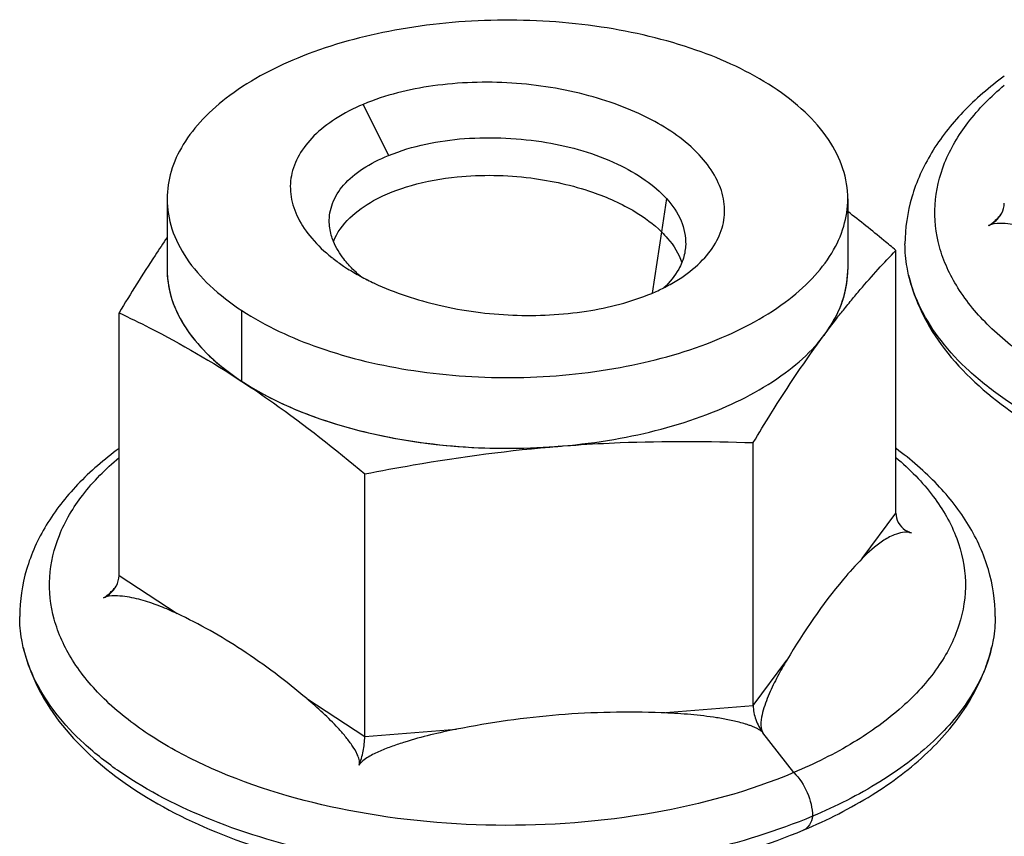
# Model space of a CAD drawing. Header units: millimetres. Extents: x 0 to 4620, y -1280 to 3267.
# Tile 63 of 103: x 3050 to 3076, y 2095 to 2116. Entities that reach past the tile are written whole.
import ezdxf

# ---------------------------------------------------------------- set-up
doc = ezdxf.new("R2010")
doc.units = ezdxf.units.MM
doc.header["$LTSCALE"] = 254.1
doc.layers.get('0').update_dxf_attribs({"linetype": 'CONTINUOUS'})

msp = doc.modelspace()

# ---------------------------------------------------------------- linework, layer by layer
at = {"color": 7, "linetype": 'Continuous'}
for p, q in [((3058.935, 2114.243), (3059.606, 2112.891)), ((3053.749, 2111.743), (3053.749, 2109.871)), ((3066.956, 2111.75), (3066.822, 2110.871)), ((3071.749, 2111.743), (3071.749, 2109.871)), ((3055.725, 2106.916), (3055.725, 2108.788))]:
    msp.add_line(p, q, dxfattribs=at)
at = {"color": 6, "linetype": 'Continuous'}
for p, q in [((3066.822, 2110.871), (3066.573, 2109.247)), ((3073.022, 2103.429), (3073.022, 2110.379)), ((3052.476, 2101.778), (3052.476, 2108.728)), ((3055.728, 2106.914), (3055.721, 2106.919)), ((3064.11, 2105.199), (3064.119, 2105.2)), ((3069.247, 2098.344), (3069.247, 2105.294)), ((3058.974, 2097.519), (3058.974, 2104.469)), ((3072.131, 2102.229), (3073.022, 2103.429)), ((3052.476, 2101.778), (3054.01, 2100.772)), ((3069.247, 2098.344), (3070.138, 2099.545)), ((3057.44, 2098.524), (3058.974, 2097.519)), ((3066.822, 2098.149), (3069.247, 2098.344)), ((3058.974, 2097.519), (3061.399, 2097.714)), ((3070.321, 2096.568), (3069.507, 2097.618))]:
    msp.add_line(p, q, dxfattribs=at)
at = {"color": 7, "linetype": 'Continuous'}
for centre, radius, start, end in [((3060.888, 2113.701), 4.479, 231.5025, 232.1583), ((3061.089, 2113.966), 4.812, 232.1987, 236.2331), ((3062.074, 2115.615), 6.734, 241.4997, 245.0043), ((3064.551, 2114.035), 5.198, 292.7804, 296.6825)]:
    msp.add_arc(centre, radius, start, end, dxfattribs=at)
at = {"color": 6, "linetype": 'Continuous'}
for centre, radius, start, end in [((3056.232, 2109.871), 2.483, 180.0001, 181.1904), ((3069.266, 2109.871), 2.483, 358.7739, 359.9911), ((3068.073, 2110.427), 3.813, 323.4063, 324.8137), ((3068.19, 2110.345), 3.67, 324.8111, 326.673), ((3067.98, 2110.496), 3.929, 322.3574, 323.4079), ((3059.486, 2112.657), 6.863, 234.9313, 236.158), ((3059.61, 2112.842), 7.086, 236.1547, 236.7552), ((3059.683, 2112.954), 7.219, 236.7548, 237.2151), ((3062.769, 2121.893), 16.748, 274.1903, 274.5944)]:
    msp.add_arc(centre, radius, start, end, dxfattribs=at)
at = {"color": 7, "linetype": 'Continuous'}
for points, knots in [([(3069.773, 2114.699), (3069.142, 2115.112), (3067.657, 2115.791), (3065.182, 2116.368), (3062.489, 2116.54), (3059.819, 2116.288), (3057.411, 2115.638), (3055.708, 2114.766), (3054.696, 2113.895), (3054.159, 2113.216), (3053.826, 2112.494), (3053.749, 2111.988), (3053.749, 2111.743)], [0, 0, 0, 0, 0.123263, 0.263943, 0.413703, 0.56248, 0.700388, 0.819666, 0.871274, 0.917717, 0.960028, 1, 1, 1, 1]), ([(3067.357, 2109.666), (3067.556, 2109.799), (3067.911, 2110.086), (3068.305, 2110.605), (3068.508, 2111.173), (3068.492, 2111.762), (3068.274, 2112.334), (3067.719, 2113.098), (3066.584, 2113.905), (3064.856, 2114.549), (3062.859, 2114.874), (3060.831, 2114.805), (3059.521, 2114.49), (3058.935, 2114.243)], [0, 0, 0, 0, 0.054447, 0.102457, 0.146048, 0.188437, 0.233215, 0.282854, 0.400527, 0.542162, 0.698345, 0.855966, 1, 1, 1, 1]), ([(3071.749, 2111.743), (3071.749, 2112.011), (3071.656, 2112.57), (3071.254, 2113.358), (3070.613, 2114.088), (3070.072, 2114.502), (3069.773, 2114.699)], [0, 0, 0, 0, 0.217698, 0.450495, 0.709397, 1, 1, 1, 1]), ([(3058.935, 2114.243), (3058.681, 2114.136), (3058.216, 2113.899), (3057.633, 2113.446), (3057.222, 2112.932), (3057.001, 2112.369), (3056.996, 2111.781), (3057.196, 2111.206), (3057.572, 2110.662), (3057.909, 2110.346), (3058.1, 2110.195)], [0, 0, 0, 0, 0.156196, 0.293543, 0.414534, 0.523921, 0.629449, 0.740171, 0.862543, 1, 1, 1, 1]), ([(3059.606, 2112.891), (3060.24, 2113.149), (3061.292, 2113.359), (3062.702, 2113.369), (3064.075, 2113.226), (3065.341, 2112.866), (3066.378, 2112.281), (3066.79, 2111.935), (3066.956, 2111.75)], [0, 0, 0, 0, 0.26374, 0.404699, 0.543075, 0.794943, 0.904057, 1, 1, 1, 1]), ([(3058.036, 2111.119), (3058.032, 2111.289), (3058.096, 2111.654), (3058.414, 2112.152), (3058.936, 2112.58), (3059.367, 2112.794), (3059.606, 2112.891)], [0, 0, 0, 0, 0.203867, 0.428932, 0.691774, 1, 1, 1, 1]), ([(3061.419, 2112.324), (3062.064, 2112.389), (3063.282, 2112.366), (3064.875, 2112.013), (3066.039, 2111.498), (3066.614, 2111.075), (3066.822, 2110.871)], [0, 0, 0, 0, 0.338968, 0.630446, 0.848153, 1, 1, 1, 1]), ([(3058.149, 2110.613), (3058.329, 2111.084), (3059.06, 2111.7), (3060.245, 2112.145), (3061.011, 2112.283), (3061.419, 2112.324)], [0, 0, 0, 0, 0.396165, 0.677817, 1, 1, 1, 1]), ([(3053.749, 2111.743), (3053.749, 2111.475), (3053.842, 2110.917), (3054.244, 2110.129), (3054.885, 2109.399), (3055.426, 2108.984), (3055.725, 2108.788)], [0, 0, 0, 0, 0.217698, 0.450495, 0.709397, 1, 1, 1, 1]), ([(3055.725, 2108.788), (3056.356, 2108.375), (3057.841, 2107.696), (3060.316, 2107.118), (3063.009, 2106.946), (3065.679, 2107.198), (3068.088, 2107.849), (3069.79, 2108.721), (3070.803, 2109.592), (3071.339, 2110.27), (3071.672, 2110.993), (3071.749, 2111.499), (3071.749, 2111.743)], [0, 0, 0, 0, 0.123263, 0.263943, 0.413703, 0.56248, 0.700388, 0.819666, 0.871274, 0.917717, 0.960028, 1, 1, 1, 1]), ([(3066.956, 2111.75), (3067.113, 2111.576), (3067.372, 2111.202), (3067.468, 2110.749), (3067.462, 2110.536)], [0, 0, 0, 0, 0.523934, 1, 1, 1, 1]), ([(3058.149, 2110.613), (3058.132, 2110.654), (3058.072, 2110.817), (3058.04, 2110.99), (3058.036, 2111.119)], [0, 0, 0, 0, 0.257351, 1, 1, 1, 1]), ([(3066.822, 2110.871), (3066.879, 2110.816), (3067.102, 2110.578), (3067.282, 2110.294), (3067.361, 2110.06)], [0, 0, 0, 0, 0.244635, 1, 1, 1, 1]), ([(3058.542, 2110.005), (3058.499, 2110.053), (3058.345, 2110.239), (3058.216, 2110.448), (3058.149, 2110.613)], [0, 0, 0, 0, 0.265448, 1, 1, 1, 1]), ([(3067.462, 2110.536), (3067.458, 2110.415), (3067.431, 2110.252), (3067.377, 2110.099), (3067.361, 2110.06)], [0, 0, 0, 0, 0.744206, 1, 1, 1, 1]), ([(3058.86, 2109.697), (3058.831, 2109.721), (3058.72, 2109.819), (3058.615, 2109.923), (3058.542, 2110.005)], [0, 0, 0, 0, 0.257946, 1, 1, 1, 1]), ([(3067.361, 2110.06), (3067.338, 2110.001), (3067.219, 2109.752), (3067.039, 2109.535), (3066.885, 2109.391)], [0, 0, 0, 0, 0.232614, 1, 1, 1, 1]), ([(3053.749, 2109.871), (3053.749, 2109.603), (3053.842, 2109.045), (3054.244, 2108.256), (3054.885, 2107.526), (3055.426, 2107.112), (3055.725, 2106.916)], [0, 0, 0, 0, 0.217698, 0.450495, 0.709397, 1, 1, 1, 1]), ([(3055.725, 2106.916), (3056.356, 2106.503), (3057.841, 2105.823), (3060.316, 2105.246), (3063.009, 2105.074), (3065.679, 2105.326), (3068.088, 2105.977), (3069.79, 2106.849), (3070.803, 2107.719), (3071.339, 2108.398), (3071.672, 2109.121), (3071.749, 2109.627), (3071.749, 2109.871)], [0, 0, 0, 0, 0.123263, 0.263943, 0.413703, 0.56248, 0.700388, 0.819666, 0.871274, 0.917717, 0.960028, 1, 1, 1, 1]), ([(3058.415, 2109.965), (3058.45, 2109.942), (3058.595, 2109.847), (3058.745, 2109.759), (3058.86, 2109.697)], [0, 0, 0, 0, 0.244159, 1, 1, 1, 1]), ([(3059.228, 2109.511), (3059.776, 2109.255), (3060.981, 2108.861), (3062.883, 2108.608), (3064.79, 2108.706), (3066.014, 2109.012), (3066.563, 2109.243)], [0, 0, 0, 0, 0.241255, 0.502019, 0.762254, 1, 1, 1, 1]), ([(3066.885, 2109.391), (3066.927, 2109.412), (3067.088, 2109.497), (3067.245, 2109.59), (3067.357, 2109.666)], [0, 0, 0, 0, 0.258211, 1, 1, 1, 1])]:
    msp.add_open_spline(points, degree=3, knots=knots, dxfattribs=at)
at = {"color": 6, "linetype": 'Continuous'}
for points, knots in [([(3075.889, 2114.99), (3075.498, 2114.703), (3074.784, 2114.09), (3073.933, 2113.01), (3073.389, 2111.817), (3073.262, 2110.967), (3073.262, 2110.55)], [0, 0, 0, 0, 0.272023, 0.525441, 0.765932, 1, 1, 1, 1]), ([(3093.734, 2106.418), (3092.549, 2105.92), (3089.937, 2105.208), (3085.859, 2104.9), (3081.815, 2105.314), (3078.722, 2106.258), (3076.686, 2107.37), (3075.503, 2108.294), (3074.637, 2109.323), (3074.12, 2110.436), (3073.993, 2111.597), (3074.268, 2112.747), (3074.917, 2113.831), (3075.537, 2114.454), (3075.889, 2114.751)], [0, 0, 0, 0, 0.145414, 0.30341, 0.460378, 0.602952, 0.665747, 0.721942, 0.771786, 0.81656, 0.858714, 0.901483, 0.947902, 1, 1, 1, 1]), ([(3075.766, 2111.275), (3075.786, 2111.302), (3075.854, 2111.408), (3075.889, 2111.536), (3075.889, 2111.629)], [0, 0, 0, 0, 0.267353, 1, 1, 1, 1]), ([(3073.022, 2110.379), (3072.916, 2110.468), (3072.497, 2110.816), (3072.071, 2111.158), (3071.749, 2111.408)], [0, 0, 0, 0, 0.252298, 1, 1, 1, 1]), ([(3075.478, 2111.041), (3075.46, 2111.032), (3075.548, 2111.079), (3075.575, 2111.104), (3075.625, 2111.145), (3075.679, 2111.197), (3075.743, 2111.264), (3075.79, 2111.319), (3075.813, 2111.347)], [0, 0, 0, 0, 0.132807, 0.266259, 0.394949, 0.520486, 0.76407, 1, 1, 1, 1]), ([(3077.423, 2110.623), (3077.279, 2110.691), (3076.985, 2110.82), (3076.527, 2110.979), (3076.121, 2111.074), (3075.768, 2111.101), (3075.57, 2111.085), (3075.478, 2111.041)], [0, 0, 0, 0, 0.236518, 0.473522, 0.718064, 0.849278, 1, 1, 1, 1]), ([(3053.749, 2110.724), (3053.641, 2110.566), (3053.202, 2109.911), (3052.785, 2109.24), (3052.476, 2108.728)], [0, 0, 0, 0, 0.242033, 1, 1, 1, 1]), ([(3073.357, 2109.728), (3073.342, 2109.796), (3073.286, 2110.067), (3073.262, 2110.344), (3073.262, 2110.55)], [0, 0, 0, 0, 0.252294, 1, 1, 1, 1]), ([(3071.134, 2108.154), (3071.056, 2108.049), (3071.439, 2108.561), (3071.587, 2108.744), (3071.846, 2109.067), (3072.151, 2109.43), (3072.544, 2109.876), (3072.863, 2110.215), (3073.022, 2110.379)], [0, 0, 0, 0, 0.134533, 0.266121, 0.394828, 0.520762, 0.764911, 1, 1, 1, 1]), ([(3053.75, 2109.82), (3053.755, 2109.569), (3053.847, 2109.049), (3054.212, 2108.313), (3054.788, 2107.625), (3055.273, 2107.229), (3055.542, 2107.04)], [0, 0, 0, 0, 0.219881, 0.454012, 0.712258, 1, 1, 1, 1]), ([(3071.256, 2108.329), (3071.406, 2108.556), (3071.648, 2109.034), (3071.743, 2109.563), (3071.749, 2109.818)], [0, 0, 0, 0, 0.516201, 1, 1, 1, 1]), ([(3073.357, 2109.728), (3073.438, 2109.381), (3073.688, 2108.693), (3074.505, 2107.395), (3076.08, 2105.984), (3078.512, 2104.727), (3081.405, 2103.862), (3084.593, 2103.424), (3087.88, 2103.435), (3091.058, 2103.892), (3093.068, 2104.51), (3093.998, 2104.901)], [0, 0, 0, 0, 0.046057, 0.093789, 0.197201, 0.314697, 0.445676, 0.586001, 0.729545, 0.869567, 1, 1, 1, 1]), ([(3094.228, 2105.263), (3093.285, 2104.866), (3091.237, 2104.238), (3087.992, 2103.766), (3084.623, 2103.746), (3081.358, 2104.18), (3078.414, 2105.038), (3076.302, 2106.102), (3074.973, 2107.139), (3073.999, 2108.169), (3073.504, 2109.099), (3073.357, 2109.728)], [0, 0, 0, 0, 0.132171, 0.275271, 0.422405, 0.566142, 0.699502, 0.817037, 0.869049, 0.916543, 1, 1, 1, 1]), ([(3052.476, 2108.728), (3052.748, 2108.6), (3053.862, 2108.054), (3054.939, 2107.431), (3055.725, 2106.916)], [0, 0, 0, 0, 0.242195, 1, 1, 1, 1]), ([(3069.247, 2105.294), (3069.401, 2105.551), (3069.998, 2106.525), (3070.632, 2107.477), (3071.134, 2108.154)], [0, 0, 0, 0, 0.262221, 1, 1, 1, 1]), ([(3055.728, 2106.914), (3056.008, 2106.73), (3057.127, 2105.966), (3058.192, 2105.124), (3058.974, 2104.469)], [0, 0, 0, 0, 0.247192, 1, 1, 1, 1]), ([(3055.774, 2106.884), (3056.297, 2106.548), (3057.498, 2105.97), (3060.235, 2105.204), (3062.483, 2105.079), (3063.993, 2105.19)], [0, 0, 0, 0, 0.21932, 0.466094, 1, 1, 1, 1]), ([(3064.554, 2105.232), (3064.946, 2105.259), (3066.509, 2105.343), (3068.076, 2105.335), (3069.247, 2105.294)], [0, 0, 0, 0, 0.251052, 1, 1, 1, 1]), ([(3052.476, 2105.139), (3052.085, 2104.852), (3051.371, 2104.239), (3050.52, 2103.159), (3049.976, 2101.966), (3049.849, 2101.116), (3049.849, 2100.699)], [0, 0, 0, 0, 0.272023, 0.525441, 0.765932, 1, 1, 1, 1]), ([(3058.974, 2104.469), (3059.4, 2104.552), (3061.1, 2104.867), (3062.818, 2105.095), (3064.11, 2105.199)], [0, 0, 0, 0, 0.250619, 1, 1, 1, 1]), ([(3064.11, 2105.199), (3064.072, 2105.196), (3064.406, 2105.222), (3064.444, 2105.224), (3064.554, 2105.232)], [0, 0, 0, 0, 0.259181, 1, 1, 1, 1]), ([(3075.649, 2100.699), (3075.649, 2101.116), (3075.522, 2101.965), (3074.979, 2103.157), (3074.13, 2104.236), (3073.417, 2104.849), (3073.028, 2105.136)], [0, 0, 0, 0, 0.234095, 0.474609, 0.728015, 1, 1, 1, 1]), ([(3070.321, 2096.568), (3069.137, 2096.069), (3066.524, 2095.358), (3062.446, 2095.049), (3058.402, 2095.463), (3055.309, 2096.407), (3053.273, 2097.519), (3052.091, 2098.444), (3051.224, 2099.472), (3050.708, 2100.585), (3050.58, 2101.747), (3050.855, 2102.896), (3051.504, 2103.981), (3052.124, 2104.603), (3052.476, 2104.9)], [0, 0, 0, 0, 0.145414, 0.30341, 0.460378, 0.602952, 0.665747, 0.721942, 0.771786, 0.81656, 0.858714, 0.901483, 0.947902, 1, 1, 1, 1]), ([(3073.022, 2104.9), (3073.386, 2104.593), (3074.025, 2103.948), (3074.68, 2102.818), (3074.93, 2101.619), (3074.743, 2100.414), (3074.142, 2099.272), (3073.173, 2098.225), (3071.874, 2097.297), (3070.866, 2096.797), (3070.321, 2096.568)], [0, 0, 0, 0, 0.12935, 0.2442, 0.350143, 0.455444, 0.568589, 0.695633, 0.839397, 1, 1, 1, 1]), ([(3073.022, 2103.429), (3073.022, 2103.344), (3073.067, 2103.165), (3073.195, 2103.033), (3073.271, 2102.983)], [0, 0, 0, 0, 0.484893, 1, 1, 1, 1]), ([(3073.421, 2102.91), (3073.279, 2102.952), (3072.994, 2102.883), (3072.561, 2102.639), (3072.294, 2102.397), (3072.131, 2102.229)], [0, 0, 0, 0, 0.294916, 0.532881, 1, 1, 1, 1]), ([(3073.433, 2102.907), (3073.433, 2102.907), (3073.436, 2102.906), (3073.427, 2102.908), (3073.425, 2102.909), (3073.421, 2102.91)], [0, 0, 0, 0, 0.118489, 0.256115, 1, 1, 1, 1]), ([(3072.131, 2102.229), (3071.959, 2102.052), (3071.21, 2101.223), (3070.585, 2100.29), (3070.138, 2099.545)], [0, 0, 0, 0, 0.221163, 1, 1, 1, 1]), ([(3052.353, 2101.424), (3052.373, 2101.451), (3052.441, 2101.557), (3052.476, 2101.686), (3052.476, 2101.778)], [0, 0, 0, 0, 0.267353, 1, 1, 1, 1]), ([(3052.065, 2101.19), (3052.047, 2101.181), (3052.135, 2101.228), (3052.162, 2101.253), (3052.212, 2101.294), (3052.266, 2101.346), (3052.33, 2101.413), (3052.377, 2101.468), (3052.4, 2101.496)], [0, 0, 0, 0, 0.132807, 0.266259, 0.394949, 0.520486, 0.76407, 1, 1, 1, 1]), ([(3054.01, 2100.772), (3053.866, 2100.841), (3053.572, 2100.969), (3053.114, 2101.128), (3052.708, 2101.223), (3052.355, 2101.251), (3052.157, 2101.234), (3052.065, 2101.19)], [0, 0, 0, 0, 0.236518, 0.473522, 0.718064, 0.849278, 1, 1, 1, 1]), ([(3049.945, 2099.877), (3049.929, 2099.945), (3049.874, 2100.216), (3049.849, 2100.493), (3049.849, 2100.699)], [0, 0, 0, 0, 0.252294, 1, 1, 1, 1]), ([(3057.44, 2098.524), (3056.893, 2098.984), (3055.801, 2099.817), (3054.603, 2100.493), (3054.01, 2100.772)], [0, 0, 0, 0, 0.521583, 1, 1, 1, 1]), ([(3075.649, 2100.699), (3075.649, 2100.493), (3075.625, 2100.216), (3075.57, 2099.945), (3075.554, 2099.877)], [0, 0, 0, 0, 0.747706, 1, 1, 1, 1]), ([(3049.945, 2099.877), (3050.025, 2099.53), (3050.275, 2098.842), (3051.092, 2097.544), (3052.667, 2096.134), (3055.099, 2094.876), (3057.993, 2094.011), (3061.18, 2093.573), (3064.468, 2093.584), (3067.645, 2094.041), (3069.655, 2094.659), (3070.585, 2095.05)], [0, 0, 0, 0, 0.046057, 0.093789, 0.197201, 0.314697, 0.445676, 0.586001, 0.729545, 0.869567, 1, 1, 1, 1]), ([(3070.815, 2095.412), (3069.872, 2095.016), (3067.824, 2094.387), (3064.579, 2093.915), (3061.21, 2093.895), (3057.945, 2094.329), (3055.001, 2095.187), (3052.889, 2096.251), (3051.561, 2097.288), (3050.586, 2098.318), (3050.091, 2099.248), (3049.945, 2099.877)], [0, 0, 0, 0, 0.132171, 0.275271, 0.422405, 0.566142, 0.699502, 0.817037, 0.869049, 0.916543, 1, 1, 1, 1]), ([(3070.585, 2095.05), (3071.21, 2095.313), (3072.374, 2095.898), (3073.873, 2097.019), (3074.991, 2098.338), (3075.434, 2099.362), (3075.554, 2099.877)], [0, 0, 0, 0, 0.283999, 0.542488, 0.778703, 1, 1, 1, 1]), ([(3075.554, 2099.877), (3075.449, 2099.427), (3075.044, 2098.509), (3074.005, 2097.304), (3072.564, 2096.239), (3071.431, 2095.671), (3070.815, 2095.412)], [0, 0, 0, 0, 0.206031, 0.437738, 0.702145, 1, 1, 1, 1]), ([(3070.138, 2099.545), (3070.053, 2099.402), (3069.886, 2099.11), (3069.661, 2098.653), (3069.508, 2098.241), (3069.441, 2097.897), (3069.449, 2097.693), (3069.507, 2097.618)], [0, 0, 0, 0, 0.239504, 0.484866, 0.735808, 0.864388, 1, 1, 1, 1]), ([(3058.827, 2096.771), (3058.842, 2096.817), (3058.83, 2096.919), (3058.761, 2097.095), (3058.636, 2097.3), (3058.462, 2097.527), (3058.21, 2097.815), (3057.871, 2098.151), (3057.585, 2098.402), (3057.44, 2098.524)], [0, 0, 0, 0, 0.063823, 0.125628, 0.250069, 0.375351, 0.5009, 0.751461, 1, 1, 1, 1]), ([(3069.247, 2098.344), (3069.247, 2098.217), (3069.302, 2097.957), (3069.425, 2097.723), (3069.507, 2097.618)], [0, 0, 0, 0, 0.489608, 1, 1, 1, 1]), ([(3066.822, 2098.149), (3065.918, 2098.182), (3064.097, 2098.149), (3062.295, 2097.89), (3061.399, 2097.714)], [0, 0, 0, 0, 0.497621, 1, 1, 1, 1]), ([(3069.507, 2097.618), (3069.516, 2097.607), (3069.471, 2097.661), (3069.447, 2097.674), (3069.408, 2097.701), (3069.358, 2097.729), (3069.292, 2097.761), (3069.211, 2097.794), (3069.128, 2097.824), (3069.017, 2097.86), (3068.877, 2097.899), (3068.707, 2097.939), (3068.481, 2097.986), (3068.196, 2098.033), (3067.853, 2098.077), (3067.51, 2098.11), (3067.166, 2098.134), (3066.936, 2098.145), (3066.822, 2098.149)], [0, 0, 0, 0, 0.015569, 0.030566, 0.046189, 0.061984, 0.093676, 0.12539, 0.157067, 0.188689, 0.251755, 0.314614, 0.377301, 0.502274, 0.626894, 0.751315, 0.875654, 1, 1, 1, 1]), ([(3061.399, 2097.714), (3061.17, 2097.668), (3060.712, 2097.568), (3060.148, 2097.415), (3059.704, 2097.267), (3059.379, 2097.139), (3059.116, 2097.013), (3058.929, 2096.889), (3058.844, 2096.81), (3058.823, 2096.76)], [0, 0, 0, 0, 0.252233, 0.504371, 0.630305, 0.755945, 0.880703, 0.942062, 1, 1, 1, 1]), ([(3058.823, 2096.76), (3058.872, 2096.88), (3058.943, 2097.131), (3058.974, 2097.39), (3058.974, 2097.519)], [0, 0, 0, 0, 0.502327, 1, 1, 1, 1]), ([(3058.823, 2096.76), (3058.823, 2096.76), (3058.822, 2096.767), (3058.825, 2096.767), (3058.827, 2096.771)], [0, 0, 0, 0, 0.033081, 1, 1, 1, 1]), ([(3070.321, 2096.568), (3070.475, 2096.421), (3070.708, 2096.05), (3070.815, 2095.626), (3070.815, 2095.412)], [0, 0, 0, 0, 0.498758, 1, 1, 1, 1]), ([(3070.815, 2095.412), (3070.802, 2095.332), (3070.76, 2095.185), (3070.646, 2095.076), (3070.585, 2095.05)], [0, 0, 0, 0, 0.55285, 1, 1, 1, 1])]:
    msp.add_open_spline(points, degree=3, knots=knots, dxfattribs=at)
for points in [[(3075.478, 2111.041), (3075.59, 2111.094), (3075.692, 2111.175), (3075.766, 2111.275)], [(3058.86, 2109.697), (3058.981, 2109.631), (3059.104, 2109.569), (3059.228, 2109.511)], [(3073.271, 2102.983), (3073.321, 2102.951), (3073.376, 2102.925), (3073.433, 2102.907)], [(3073.307, 2102.965), (3073.347, 2102.942), (3073.389, 2102.921), (3073.433, 2102.907)], [(3052.065, 2101.19), (3052.177, 2101.243), (3052.28, 2101.324), (3052.353, 2101.424)]]:
    msp.add_open_spline(points, degree=3, dxfattribs=at)

doc.saveas('drawing.dxf')
